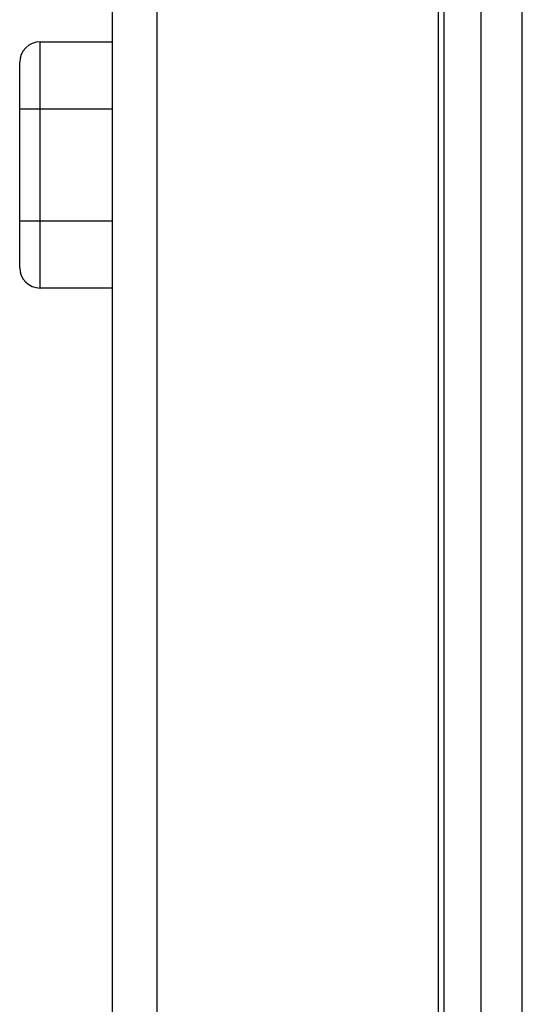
# Model space of a CAD drawing. Header units: millimetres. Extents: x -728 to -141, y -62 to 525.
# Tile 15 of 186: x -723 to -710, y 201 to 225. Entities that reach past the tile are written whole.
import ezdxf

# ---------------------------------------------------------------- set-up
doc = ezdxf.new("R2010")
doc.units = ezdxf.units.MM
doc.header["$LTSCALE"] = 23.1
doc.layers.add('R912005502_AM_0', color=7, linetype='CONTINUOUS')

msp = doc.modelspace()

# ---------------------------------------------------------------- linework, layer by layer
at = {"layer": 'R912005502_AM_0', "color": 7}
for p, q in [((-711.276, 181.941), (-711.276, 305.912)), ((-710.276, 181.941), (-710.276, 305.712)), ((-712.319, 181.992), (-712.319, 229.455)), ((-712.188, 229.458), (-712.188, 181.992)), ((-720.276, 225.271), (-720.276, 183.792)), ((-719.18, 183.792), (-719.18, 225.271)), ((-722.03, 218.193), (-722.03, 224.193)), ((-722.03, 224.193), (-720.276, 224.193)), ((-722.53, 218.693), (-722.53, 223.693)), ((-722.53, 222.556), (-720.276, 222.556)), ((-722.53, 219.829), (-720.276, 219.829)), ((-720.276, 218.193), (-722.03, 218.193))]:
    msp.add_line(p, q, dxfattribs=at)
for centre, start, end in [((-722.03, 223.693), 90, 180), ((-722.03, 218.693), 180, 270)]:
    msp.add_arc(centre, 0.5, start, end, dxfattribs=at)

doc.saveas('drawing.dxf')
